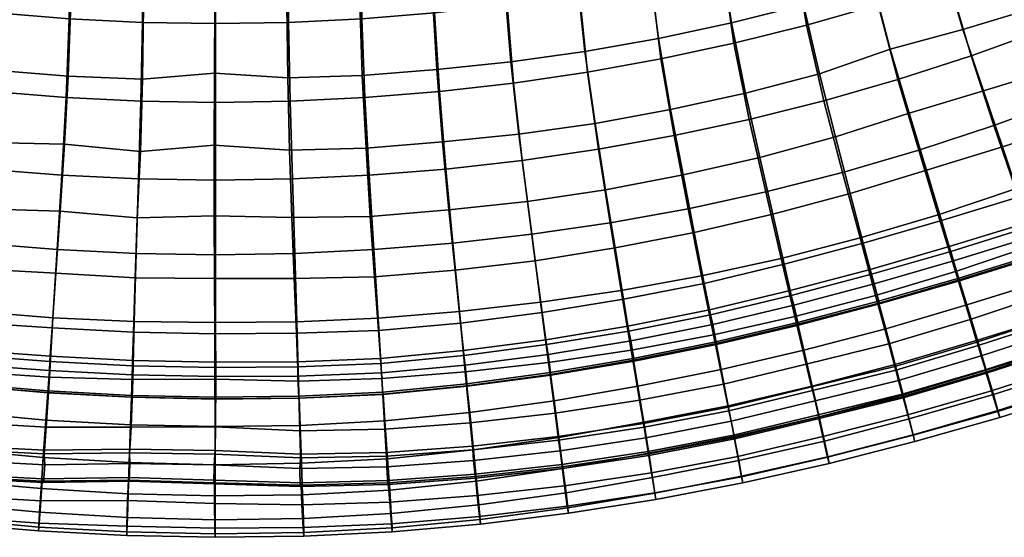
# Model space of a CAD drawing. Header units: centimetres. Extents: x -87 to 87, y -87 to 87.
# Tile 11 of 44: x -6 to 25, y -87 to -70. Entities that reach past the tile are written whole.
import ezdxf

# ---------------------------------------------------------------- set-up
doc = ezdxf.new("R2010")
doc.units = ezdxf.units.CM
doc.layers.add('Layer 01', color=18, linetype='Continuous', true_color=0x000000)

msp = doc.modelspace()

# ---------------------------------------------------------------- meshes
at = {"layer": 'Layer 01'}
mesh = msp.add_polyface(dxfattribs=at)
corners = [(32.025, -70.648, 2.619), (29.691, -71.638, 2.637), (28.826, -69.47, 2.169), (31.088, -68.502, 2.159), (28, -67.175, 2.043), (30.195, -66.234, 2.044), (27.392, -64.838, 2.033), (29.539, -63.928, 2.034), (27.144, -62.522, 2.032), (29.268, -61.644, 2.033), (31.654, -62.95, 2.037), (31.359, -60.702, 2.033), (29.353, -70.757, 25.681), (31.686, -69.805, 25.763), (30.858, -67.888, 26.762), (28.581, -68.81, 26.685), (29.406, -63.565, 28.206), (31.528, -62.606, 28.213), (31.208, -60.482, 28.641), (29.113, -61.419, 28.669), (27.254, -64.451, 28.191), (26.988, -62.286, 28.687), (27.824, -66.659, 27.528), (30.031, -65.754, 27.574), (26.534, -70.372, 2.168), (24.213, -71.204, 2.166), (23.519, -68.847, 2.043), (25.774, -68.047, 2.043), (23.011, -66.45, 2.031), (25.215, -65.679, 2.033), (27.331, -72.568, 2.628), (22.808, -64.076, 2.03), (24.99, -63.332, 2.03), (23.948, -70.361, 26.454), (26.282, -69.663, 26.656), (25.597, -67.509, 27.557), (23.33, -68.232, 27.456), (25.08, -65.279, 28.229), (22.881, -66.029, 28.28), (22.233, -73.044, 25.342), (24.61, -72.328, 25.399), (21.618, -70.997, 26.262), (26.99, -71.602, 25.578), (24.839, -63.089, 28.722), (22.67, -63.833, 28.824), (24.11, -57.17, 2.024), (26.401, -56.507, 2.024), (25.684, -58.771, 2.026), (23.45, -59.461, 2.026), (25.173, -61.036, 2.028), (22.98, -61.753, 2.027), (22.461, -55.428, 2.021), (24.849, -54.85, 2.021), (21.789, -57.773, 2.024), (28.657, -55.785, 2.026), (27.885, -58.019, 2.028), (27.338, -60.255, 2.03), (29.47, -59.41, 2.03), (31.569, -58.502, 2.03), (30.053, -57.206, 2.029), (30.876, -55.003, 2.026), (23.673, -57.625, 29.538), (23.135, -59.664, 29.393), (25.353, -58.96, 29.308), (25.943, -56.936, 29.445), (22.769, -61.716, 29.165), (24.949, -60.993, 29.074), (27.108, -60.21, 29.025), (27.547, -58.192, 29.237), (28.186, -56.183, 29.357), (24.282, -55.542, 29.606), (26.61, -54.868, 29.503), (29.711, -57.358, 29.165), (29.241, -59.36, 28.976), (31.341, -58.442, 28.922), (31.844, -56.46, 29.097), (30.399, -55.366, 29.271)]
mesh.append_faces([[corners[k] for k in face] for face in [(0, 1, 2, 3), (3, 2, 4, 5), (5, 4, 6, 7), (7, 6, 8, 9), (10, 7, 9, 11), (12, 13, 14, 15), (16, 17, 18, 19), (20, 16, 19, 21), (22, 23, 16, 20), (15, 14, 23, 22), (24, 25, 26, 27), (27, 26, 28, 29), (1, 30, 24, 2), (29, 28, 31, 32), (6, 29, 32, 8), (4, 27, 29, 6), (2, 24, 27, 4), (33, 34, 35, 36), (36, 35, 37, 38), (39, 40, 33, 41), (40, 42, 34, 33), (42, 12, 15, 34), (34, 15, 22, 35), (35, 22, 20, 37), (37, 20, 21, 43), (38, 37, 43, 44), (45, 46, 47, 48), (48, 47, 49, 50), (51, 52, 45, 53), (46, 54, 55, 47), (47, 55, 56, 49), (49, 56, 8, 32), (50, 49, 32, 31), (57, 58, 11, 9), (56, 57, 9, 8), (55, 59, 57, 56), (54, 60, 59, 55), (61, 62, 63, 64), (62, 65, 66, 63), (65, 44, 43, 66), (66, 43, 21, 67), (63, 66, 67, 68), (64, 63, 68, 69), (70, 61, 64, 71), (72, 73, 74, 75), (69, 68, 72, 76), (68, 67, 73, 72), (67, 21, 19, 73), (73, 19, 18, 74)]])
mesh = msp.add_polyface(dxfattribs=at)
corners = [(23.713, -78.122, 4.245), (21.154, -78.888, 4.241), (20.656, -77.043, 3.333), (23.159, -76.303, 3.331), (20.095, -74.945, 2.604), (22.533, -74.231, 2.612), (20.977, -78.056, 22.564), (23.515, -77.325, 22.538), (23.264, -76.487, 23.23), (20.756, -77.215, 23.272), (20.339, -75.616, 24.43), (22.782, -74.872, 24.329), (22.233, -73.044, 25.342), (19.869, -73.808, 25.542), (15.577, -78.263, 3.309), (13.004, -78.727, 3.317), (12.648, -76.558, 2.624), (15.149, -76.109, 2.612), (18.129, -77.701, 3.307), (17.632, -75.572, 2.601), (18.567, -79.559, 4.214), (13.074, -79.013, 23.385), (15.662, -78.505, 23.374), (15.343, -76.876, 24.553), (12.803, -77.366, 24.557), (18.222, -77.891, 23.332), (17.857, -76.283, 24.515), (17.445, -74.467, 25.648), (14.982, -75.027, 25.679), (12.498, -75.499, 25.69), (18.415, -78.735, 22.613), (24.213, -71.204, 2.166), (21.865, -71.964, 2.162), (21.237, -69.574, 2.045), (23.519, -68.847, 2.043), (20.782, -67.151, 2.032), (23.011, -66.45, 2.031), (19.494, -72.645, 2.155), (18.934, -70.227, 2.045), (18.531, -67.781, 2.033), (21.618, -70.997, 26.262), (23.948, -70.361, 26.454), (23.33, -68.232, 27.456), (21.051, -68.806, 27.164), (22.881, -66.029, 28.28), (20.647, -66.618, 28.068), (19.351, -71.78, 26.596), (18.845, -69.577, 27.53), (18.449, -67.324, 28.309), (17.103, -73.246, 2.161), (14.694, -73.764, 2.17), (14.273, -71.307, 2.048), (16.613, -70.805, 2.047), (12.27, -74.201, 2.178), (11.919, -71.732, 2.048), (13.97, -68.822, 2.034), (16.259, -68.338, 2.034), (11.665, -69.234, 2.033), (11.567, -66.76, 2.03), (13.852, -66.364, 2.032), (12.162, -73.377, 26.704), (14.582, -72.928, 26.683), (14.194, -70.652, 27.527), (11.838, -71.073, 27.531), (16.986, -72.403, 26.673), (16.533, -70.152, 27.522), (13.898, -68.339, 28.224), (11.594, -68.741, 28.219), (16.184, -67.853, 28.199), (13.758, -66.077, 28.785), (11.48, -66.467, 28.78), (23.56, -77.477, 22.413), (21.017, -78.209, 22.436), (21.108, -78.518, 22.67), (23.651, -77.784, 22.648), (21.275, -79.157, 22.051), (23.841, -78.42, 22.032), (21.017, -78.209, 22.436), (23.56, -77.477, 22.413)]
mesh.append_faces([[corners[k] for k in face] for face in [(0, 1, 2, 3), (3, 2, 4, 5), (6, 7, 8, 9), (10, 11, 12, 13), (9, 8, 11, 10), (14, 15, 16, 17), (18, 14, 17, 19), (2, 18, 19, 4), (1, 20, 18, 2), (21, 22, 23, 24), (22, 25, 26, 23), (25, 9, 10, 26), (26, 10, 13, 27), (23, 26, 27, 28), (24, 23, 28, 29), (30, 6, 9, 25), (31, 32, 33, 34), (34, 33, 35, 36), (5, 4, 37, 32), (32, 37, 38, 33), (33, 38, 39, 35), (40, 41, 42, 43), (43, 42, 44, 45), (13, 12, 40, 46), (47, 43, 45, 48), (46, 40, 43, 47), (49, 50, 51, 52), (50, 53, 54, 51), (52, 51, 55, 56), (51, 54, 57, 55), (4, 19, 49, 37), (19, 17, 50, 49), (17, 16, 53, 50), (55, 57, 58, 59), (38, 52, 56, 39), (37, 49, 52, 38), (60, 61, 62, 63), (61, 64, 65, 62), (63, 62, 66, 67), (62, 65, 68, 66), (29, 28, 61, 60), (28, 27, 64, 61), (27, 13, 46, 64), (64, 46, 47, 65), (65, 47, 48, 68), (67, 66, 69, 70), (71, 72, 73, 74), (75, 76, 74, 73), (77, 78, 7, 6)]])
mesh = msp.add_polyface(dxfattribs=at)
corners = [(-7.814, -79.394, 3.328), (-10.412, -79.102, 3.328), (-10.13, -76.925, 2.628), (-7.606, -77.211, 2.62), (-5.208, -79.603, 3.31), (-5.073, -77.417, 2.595), (-2.577, -78.326, 24.284), (-0.034, -78.348, 24.213), (-0.044, -76.333, 25.168), (-2.507, -76.399, 25.431), (-5.114, -78.177, 24.272), (-4.98, -76.192, 25.307), (-7.67, -78.039, 24.427), (-7.476, -76.117, 25.543), (-10.239, -77.771, 24.507), (-9.987, -75.852, 25.585), (-13, -78.727, 3.318), (-12.645, -76.56, 2.623), (-13.069, -79.038, 23.386), (-10.465, -79.457, 23.382), (-12.796, -77.372, 24.528), (-12.491, -75.488, 25.631), (-2.463, -75.156, 2.146), (-4.925, -75.035, 2.158), (-4.785, -72.544, 2.043), (-2.394, -72.661, 2.042), (-7.382, -74.836, 2.169), (-7.172, -72.351, 2.045), (-4.683, -70.021, 2.03), (-2.342, -70.134, 2.029), (-7.019, -69.833, 2.029), (0.002, -77.586, 2.533), (-2.537, -77.544, 2.557), (0.002, -75.196, 2.141), (-9.83, -74.559, 2.176), (-9.549, -72.08, 2.047), (-9.346, -69.571, 2.031), (-9.268, -67.086, 2.028), (-6.96, -67.339, 2.028), (-4.644, -67.521, 2.026), (-2.323, -67.63, 2.026), (0.001, -70.172, 2.03), (0.001, -67.666, 2.027), (0.001, -72.699, 2.042), (-7.282, -73.982, 26.65), (-4.841, -74.039, 26.408), (-4.722, -71.86, 27.6), (-7.103, -71.669, 27.549), (-2.407, -74.273, 26.607), (-2.336, -71.954, 27.539), (-4.635, -69.506, 28.305), (-6.964, -69.323, 28.272), (-2.301, -69.613, 28.326), (-9.717, -73.674, 26.543), (-0.04, -74.075, 26.02), (-0.028, -71.767, 26.949), (-0.018, -69.481, 27.854), (-0.009, -67.266, 28.683), (-2.297, -67.332, 28.98), (-4.599, -67.206, 28.857), (-6.902, -67.034, 28.854), (-9.278, -69.032, 28.128), (-9.194, -66.766, 28.752), (-9.466, -71.356, 27.38), (-12.268, -74.202, 2.175), (-11.664, -69.233, 2.033), (-11.566, -66.76, 2.03), (-11.917, -71.732, 2.048), (-12.154, -73.351, 26.635), (-11.835, -71.056, 27.495), (-11.595, -68.734, 28.218), (-11.484, -66.465, 28.804)]
mesh.append_faces([[corners[k] for k in face] for face in [(0, 1, 2, 3), (4, 0, 3, 5), (6, 7, 8, 9), (10, 6, 9, 11), (12, 10, 11, 13), (14, 12, 13, 15), (1, 16, 17, 2), (18, 19, 14, 20), (20, 14, 15, 21), (22, 23, 24, 25), (23, 26, 27, 24), (25, 24, 28, 29), (24, 27, 30, 28), (31, 32, 22, 33), (32, 5, 23, 22), (5, 3, 26, 23), (3, 2, 34, 26), (26, 34, 35, 27), (27, 35, 36, 30), (30, 36, 37, 38), (28, 30, 38, 39), (29, 28, 39, 40), (41, 29, 40, 42), (43, 25, 29, 41), (33, 22, 25, 43), (44, 45, 46, 47), (45, 48, 49, 46), (47, 46, 50, 51), (46, 49, 52, 50), (15, 13, 44, 53), (13, 11, 45, 44), (11, 9, 48, 45), (9, 8, 54, 48), (48, 54, 55, 49), (49, 55, 56, 52), (52, 56, 57, 58), (50, 52, 58, 59), (51, 50, 59, 60), (61, 51, 60, 62), (63, 47, 51, 61), (53, 44, 47, 63), (2, 17, 64, 34), (36, 65, 66, 37), (35, 67, 65, 36), (34, 64, 67, 35), (21, 15, 53, 68), (68, 53, 63, 69), (69, 63, 61, 70), (70, 61, 62, 71)]])
mesh = msp.add_polyface(dxfattribs=at)
corners = [(13.004, -78.727, 3.317), (10.417, -79.107, 3.315), (10.134, -76.926, 2.626), (12.648, -76.558, 2.624), (10.248, -77.778, 24.54), (12.803, -77.366, 24.557), (12.498, -75.499, 25.69), (9.997, -75.878, 25.651), (10.47, -79.439, 23.387), (13.074, -79.013, 23.385), (7.819, -79.401, 3.304), (5.214, -79.615, 3.288), (5.077, -77.418, 2.598), (7.609, -77.211, 2.618), (7.678, -78.083, 24.495), (7.482, -76.144, 25.559), (5.1, -78.293, 24.442), (4.962, -76.354, 25.555), (2.527, -78.342, 24.296), (2.443, -76.395, 25.395), (-0.034, -78.348, 24.213), (-0.044, -76.333, 25.168), (9.833, -74.558, 2.182), (12.27, -74.201, 2.178), (9.552, -72.08, 2.048), (11.919, -71.732, 2.048), (9.348, -69.571, 2.031), (11.665, -69.234, 2.033), (9.27, -67.086, 2.029), (11.567, -66.76, 2.03), (12.162, -73.377, 26.704), (9.724, -73.718, 26.644), (9.277, -69.063, 28.194), (11.594, -68.741, 28.219), (11.48, -66.467, 28.78), (9.19, -66.781, 28.77), (9.469, -71.401, 27.486), (11.838, -71.073, 27.531), (7.385, -74.836, 2.177), (4.928, -75.035, 2.166), (4.788, -72.544, 2.045), (7.174, -72.351, 2.048), (2.466, -75.155, 2.15), (2.396, -72.661, 2.043), (4.685, -70.021, 2.028), (7.021, -69.833, 2.029), (2.344, -70.134, 2.031), (2.54, -77.542, 2.569), (0.002, -77.586, 2.533), (0.002, -75.196, 2.141), (0.001, -72.699, 2.042), (0.001, -70.172, 2.03), (0.001, -67.666, 2.027), (2.325, -67.63, 2.026), (4.646, -67.521, 2.025), (6.962, -67.339, 2.027), (2.368, -74.227, 26.458), (4.825, -74.17, 26.581), (4.705, -71.833, 27.441), (2.317, -71.913, 27.388), (7.277, -73.96, 26.545), (7.09, -71.647, 27.437), (4.621, -69.481, 28.164), (2.288, -69.588, 28.211), (6.952, -69.309, 28.177), (-0.04, -74.075, 26.02), (6.892, -67.025, 28.776), (4.589, -67.185, 28.737), (2.289, -67.317, 28.897), (-0.018, -69.481, 27.854), (-0.009, -67.266, 28.683), (-0.028, -71.767, 26.949)]
mesh.append_faces([[corners[k] for k in face] for face in [(0, 1, 2, 3), (4, 5, 6, 7), (8, 9, 5, 4), (10, 11, 12, 13), (1, 10, 13, 2), (14, 4, 7, 15), (16, 14, 15, 17), (18, 16, 17, 19), (20, 18, 19, 21), (3, 2, 22, 23), (23, 22, 24, 25), (25, 24, 26, 27), (27, 26, 28, 29), (7, 6, 30, 31), (32, 33, 34, 35), (36, 37, 33, 32), (31, 30, 37, 36), (38, 39, 40, 41), (39, 42, 43, 40), (41, 40, 44, 45), (40, 43, 46, 44), (2, 13, 38, 22), (13, 12, 39, 38), (12, 47, 42, 39), (47, 48, 49, 42), (42, 49, 50, 43), (43, 50, 51, 46), (46, 51, 52, 53), (44, 46, 53, 54), (45, 44, 54, 55), (26, 45, 55, 28), (24, 41, 45, 26), (22, 38, 41, 24), (56, 57, 58, 59), (57, 60, 61, 58), (59, 58, 62, 63), (58, 61, 64, 62), (21, 19, 56, 65), (19, 17, 57, 56), (17, 15, 60, 57), (15, 7, 31, 60), (60, 31, 36, 61), (61, 36, 32, 64), (64, 32, 35, 66), (62, 64, 66, 67), (63, 62, 67, 68), (69, 63, 68, 70), (71, 59, 63, 69), (65, 56, 59, 71)]])
mesh = msp.add_polyface(dxfattribs=at)
corners = [(32.145, -77.608, 6.004), (29.58, -78.58, 6.047), (29.305, -77.844, 5.373), (31.842, -76.874, 5.341), (29.625, -78.591, 19.34), (32.181, -77.586, 19.35), (31.739, -76.518, 20.814), (29.212, -77.494, 20.786), (26.763, -78.8, 5.317), (26.244, -77.272, 4.258), (28.736, -76.328, 4.306), (24.181, -79.658, 5.301), (23.713, -78.122, 4.245), (25.634, -75.476, 3.34), (28.076, -74.567, 3.365), (23.159, -76.303, 3.331), (22.533, -74.231, 2.612), (24.946, -73.436, 2.621), (27.331, -72.568, 2.628), (30.5, -73.616, 3.372), (29.691, -71.638, 2.637), (31.219, -75.362, 4.297), (23.835, -78.393, 21.561), (26.39, -77.596, 21.587), (26.371, -77.541, 21.645), (23.818, -78.337, 21.619), (28.92, -76.719, 21.627), (28.9, -76.665, 21.685), (23.264, -76.487, 23.23), (25.757, -75.727, 23.262), (25.218, -74.13, 24.362), (22.782, -74.872, 24.329), (28.231, -74.894, 23.336), (27.646, -73.346, 24.482), (23.515, -77.325, 22.538), (26.034, -76.546, 22.569), (28.533, -75.694, 22.625), (31.006, -74.752, 22.675), (33.451, -73.726, 22.724), (33.101, -72.954, 23.455), (30.679, -73.968, 23.398), (31.423, -75.756, 21.665), (31.4, -75.702, 21.724), (30.053, -72.46, 24.572), (29.353, -70.757, 25.681), (26.99, -71.602, 25.578), (24.61, -72.328, 25.399), (22.233, -73.044, 25.342), (33.679, -74.335, 4.275), (32.901, -72.606, 3.351), (32.025, -70.648, 2.619), (32.432, -71.475, 24.642), (24.213, -71.204, 2.166), (26.534, -70.372, 2.168), (21.865, -71.964, 2.162), (29.623, -78.696, 6.153), (32.192, -77.724, 6.109), (32.311, -78.034, 5.985), (29.739, -79.008, 6.03), (31.427, -75.796, 22.126), (28.921, -76.756, 22.092), (31.065, -74.895, 22.543), (28.588, -75.839, 22.496), (28.692, -76.15, 22.725), (31.182, -75.206, 22.768), (26.085, -76.695, 22.443), (26.179, -77.004, 22.677), (26.39, -77.628, 22.056), (23.56, -77.477, 22.413), (23.651, -77.784, 22.648), (23.841, -78.42, 22.032), (33.903, -74.753, 22.163), (33.642, -74.177, 22.813), (33.515, -73.866, 22.592), (28.588, -75.839, 22.496), (31.065, -74.895, 22.543), (31.065, -74.895, 22.543), (33.515, -73.866, 22.592), (26.085, -76.695, 22.443), (28.588, -75.839, 22.496), (23.56, -77.477, 22.413), (26.085, -76.695, 22.443), (32.192, -77.724, 6.109), (29.623, -78.696, 6.153), (26.657, -78.385, 20.758), (24.075, -79.195, 20.736)]
mesh.append_faces([[corners[k] for k in face] for face in [(0, 1, 2, 3), (4, 5, 6, 7), (2, 8, 9, 10), (8, 11, 12, 9), (10, 9, 13, 14), (9, 12, 15, 13), (13, 15, 16, 17), (14, 13, 17, 18), (19, 14, 18, 20), (21, 10, 14, 19), (3, 2, 10, 21), (22, 23, 24, 25), (23, 26, 27, 24), (28, 29, 30, 31), (29, 32, 33, 30), (34, 35, 29, 28), (35, 36, 32, 29), (37, 38, 39, 40), (26, 41, 42, 27), (32, 40, 43, 33), (33, 43, 44, 45), (30, 33, 45, 46), (31, 30, 46, 47), (48, 21, 19, 49), (49, 19, 20, 50), (36, 37, 40, 32), (40, 39, 51, 43), (18, 17, 52, 53), (17, 16, 54, 52), (55, 56, 57, 58), (27, 42, 59, 60), (61, 62, 63, 64), (62, 65, 66, 63), (24, 27, 60, 67), (65, 68, 69, 66), (25, 24, 67, 70), (70, 67, 66, 69), (67, 60, 63, 66), (64, 63, 60, 59), (59, 71, 72, 64), (73, 61, 64, 72), (74, 75, 37, 36), (76, 77, 38, 37), (78, 79, 36, 35), (80, 81, 35, 34), (82, 83, 1, 0), (7, 6, 41, 26), (84, 7, 26, 23), (85, 84, 23, 22)]])
mesh = msp.add_polyface(dxfattribs=at)
corners = [(-0.013, -83.862, 6.121), (-2.744, -83.819, 6.124), (-2.705, -83.113, 5.416), (0.003, -83.106, 5.463), (-5.477, -83.854, 5.966), (-5.424, -83.115, 5.283), (-2.842, -86.58, 11.873), (-5.67, -86.438, 11.854), (-5.649, -86.192, 9.744), (-2.836, -86.286, 9.8), (-5.596, -85.478, 7.92), (-2.815, -85.467, 8.061), (-0.005, -86.536, 14.04), (-2.838, -86.471, 14.029), (-0.008, -86.644, 11.87), (-0.017, -86.349, 9.777), (-0.029, -85.556, 8.008), (-5.635, -85.832, 16.057), (-2.823, -86.011, 16.076), (-2.798, -85.254, 17.917), (-5.585, -85.075, 17.897), (-2.764, -84.246, 19.522), (-5.517, -84.084, 19.516), (-5.665, -86.318, 14.02), (-0.005, -86.078, 16.092), (-0.005, -85.318, 17.933), (-0.006, -84.316, 19.54), (-0.009, -83.094, 20.915), (-2.723, -83.039, 20.91), (-5.434, -82.893, 20.922), (-0.027, -84.892, 7.187), (-2.79, -84.809, 7.232), (-2.787, -84.727, 7.13), (-0.027, -84.811, 7.086), (-2.694, -82.154, 21.664), (-0.012, -82.21, 21.669), (-0.012, -82.148, 21.722), (-2.692, -82.092, 21.716), (-5.323, -81.514, 4.228), (-2.651, -81.588, 4.269), (-5.208, -79.603, 3.31), (-2.601, -79.723, 3.276), (-5.55, -84.846, 7.067), (-5.544, -84.768, 6.962), (-5.073, -77.417, 2.595), (-2.537, -77.544, 2.557), (0.005, -79.755, 3.257), (0.002, -77.586, 2.533), (0.009, -81.573, 4.316), (-2.657, -80.978, 22.564), (-0.017, -81.03, 22.565), (-0.022, -80.115, 23.194), (-2.629, -80.066, 23.201), (-5.374, -82.009, 21.684), (-5.37, -81.947, 21.737), (-5.233, -79.93, 23.229), (-2.577, -78.326, 24.284), (-5.114, -78.177, 24.272), (-5.294, -80.838, 22.59), (-0.034, -78.348, 24.213), (-0.018, -82.202, 22.161), (-2.694, -82.146, 22.155), (-0.016, -81.196, 22.451), (-2.662, -81.143, 22.449), (-2.672, -81.432, 22.71), (-0.022, -81.486, 22.713), (-5.305, -81.003, 22.474), (-5.319, -81.297, 22.731), (-5.368, -82.006, 22.172), (-0.053, -84.926, 6.713), (-2.769, -84.848, 6.761), (-2.739, -84.274, 6.124), (-0.043, -84.319, 6.109), (-5.514, -84.89, 6.597), (-5.47, -84.316, 5.965), (-2.75, -83.931, 6.236), (-0.016, -83.981, 6.225), (-5.486, -83.97, 6.074), (-5.305, -81.003, 22.474), (-2.662, -81.143, 22.449), (-2.662, -81.143, 22.449), (-0.016, -81.196, 22.451), (-2.75, -83.931, 6.236), (-5.486, -83.97, 6.074), (-0.016, -83.981, 6.225), (-2.75, -83.931, 6.236)]
mesh.append_faces([[corners[k] for k in face] for face in [(0, 1, 2, 3), (1, 4, 5, 2), (6, 7, 8, 9), (9, 8, 10, 11), (12, 13, 6, 14), (15, 9, 11, 16), (14, 6, 9, 15), (17, 18, 19, 20), (20, 19, 21, 22), (23, 13, 18, 17), (13, 12, 24, 18), (18, 24, 25, 19), (19, 25, 26, 21), (21, 26, 27, 28), (22, 21, 28, 29), (30, 31, 32, 33), (34, 35, 36, 37), (2, 5, 38, 39), (39, 38, 40, 41), (31, 42, 43, 32), (41, 40, 44, 45), (46, 41, 45, 47), (48, 39, 41, 46), (3, 2, 39, 48), (49, 50, 51, 52), (53, 34, 37, 54), (55, 52, 56, 57), (58, 49, 52, 55), (52, 51, 59, 56), (37, 36, 60, 61), (62, 63, 64, 65), (63, 66, 67, 64), (54, 37, 61, 68), (69, 70, 71, 72), (70, 73, 74, 71), (68, 61, 64, 67), (65, 64, 61, 60), (33, 32, 70, 69), (75, 76, 72, 71), (32, 43, 73, 70), (77, 75, 71, 74), (78, 79, 49, 58), (80, 81, 50, 49), (82, 83, 4, 1), (84, 85, 1, 0), (29, 28, 34, 53), (28, 27, 35, 34), (11, 10, 42, 31), (16, 11, 31, 30)]])
mesh = msp.add_polyface(dxfattribs=at)
corners = [(5.639, -86.21, 9.71), (2.81, -86.33, 9.737), (2.772, -85.599, 7.905), (5.583, -85.514, 7.851), (2.829, -86.491, 14.047), (-0.005, -86.536, 14.04), (-0.008, -86.644, 11.87), (2.829, -86.611, 11.863), (-0.017, -86.349, 9.777), (-0.029, -85.556, 8.008), (5.474, -83.921, 5.867), (2.72, -83.977, 5.944), (2.703, -83.226, 5.27), (5.427, -83.174, 5.19), (2.749, -84.971, 7.043), (-0.027, -84.892, 7.187), (-0.027, -84.811, 7.086), (2.746, -84.894, 6.936), (2.817, -86.042, 16.109), (5.635, -85.885, 16.111), (5.586, -85.133, 17.96), (2.791, -85.278, 17.95), (5.517, -84.128, 19.569), (2.755, -84.271, 19.556), (-0.005, -86.078, 16.092), (5.66, -86.336, 14.046), (5.432, -82.914, 20.958), (2.71, -83.056, 20.938), (-0.006, -84.316, 19.54), (-0.009, -83.094, 20.915), (-0.005, -85.318, 17.933), (2.662, -81.634, 4.202), (5.331, -81.551, 4.164), (2.606, -79.731, 3.275), (5.214, -79.615, 3.288), (-0.013, -83.862, 6.121), (0.003, -83.106, 5.463), (5.539, -84.902, 6.976), (5.534, -84.827, 6.868), (0.009, -81.573, 4.316), (0.005, -79.755, 3.257), (0.002, -77.586, 2.533), (2.54, -77.542, 2.569), (5.077, -77.418, 2.598), (2.678, -82.184, 21.702), (5.371, -82.055, 21.742), (5.367, -81.995, 21.797), (2.675, -82.123, 21.756), (2.598, -80.1, 23.245), (5.225, -80.018, 23.34), (5.1, -78.293, 24.442), (2.527, -78.342, 24.296), (-0.017, -81.03, 22.565), (2.633, -81.013, 22.609), (-0.022, -80.115, 23.194), (5.289, -80.909, 22.678), (-0.034, -78.348, 24.213), (-0.012, -82.21, 21.669), (-0.012, -82.148, 21.722), (2.639, -81.179, 22.494), (-0.016, -81.196, 22.451), (-0.022, -81.486, 22.713), (2.639, -81.473, 22.751), (2.667, -82.181, 22.19), (-0.018, -82.202, 22.161), (5.301, -81.071, 22.558), (5.318, -81.372, 22.809), (5.368, -82.061, 22.225), (5.528, -84.951, 6.505), (2.716, -85.013, 6.568), (2.7, -84.437, 5.938), (5.49, -84.386, 5.867), (-0.053, -84.926, 6.713), (-0.043, -84.319, 6.109), (2.723, -84.095, 6.05), (5.482, -84.039, 5.974), (-0.016, -83.981, 6.225), (2.639, -81.179, 22.494), (5.301, -81.071, 22.558), (-0.016, -81.196, 22.451), (2.639, -81.179, 22.494), (2.723, -84.095, 6.05), (-0.016, -83.981, 6.225), (5.482, -84.039, 5.974), (2.723, -84.095, 6.05)]
mesh.append_faces([[corners[k] for k in face] for face in [(0, 1, 2, 3), (4, 5, 6, 7), (7, 6, 8, 1), (1, 8, 9, 2), (10, 11, 12, 13), (14, 15, 16, 17), (18, 19, 20, 21), (21, 20, 22, 23), (5, 4, 18, 24), (4, 25, 19, 18), (23, 22, 26, 27), (28, 23, 27, 29), (30, 21, 23, 28), (24, 18, 21, 30), (13, 12, 31, 32), (32, 31, 33, 34), (11, 35, 36, 12), (37, 14, 17, 38), (12, 36, 39, 31), (31, 39, 40, 33), (33, 40, 41, 42), (34, 33, 42, 43), (44, 45, 46, 47), (48, 49, 50, 51), (52, 53, 48, 54), (53, 55, 49, 48), (54, 48, 51, 56), (57, 44, 47, 58), (59, 60, 61, 62), (58, 47, 63, 64), (65, 59, 62, 66), (47, 46, 67, 63), (68, 69, 70, 71), (69, 72, 73, 70), (63, 67, 66, 62), (64, 63, 62, 61), (38, 17, 69, 68), (74, 75, 71, 70), (17, 16, 72, 69), (76, 74, 70, 73), (77, 78, 55, 53), (79, 80, 53, 52), (81, 82, 35, 11), (83, 84, 11, 10), (29, 27, 44, 57), (27, 26, 45, 44), (3, 2, 14, 37), (2, 9, 15, 14)]])
mesh = msp.add_polyface(dxfattribs=at)
corners = [(29.58, -78.58, 6.047), (27.011, -79.533, 5.992), (26.763, -78.8, 5.317), (29.305, -77.844, 5.373), (30.5, -81.004, 11.833), (27.83, -81.947, 11.838), (27.761, -81.755, 9.733), (30.426, -80.826, 9.727), (25.133, -82.803, 11.839), (25.071, -82.612, 9.737), (27.535, -81.087, 7.918), (30.174, -80.164, 7.929), (24.872, -81.947, 7.919), (33.053, -79.744, 13.949), (30.424, -80.774, 13.952), (33.132, -79.962, 11.826), (27.763, -81.718, 13.952), (25.073, -82.578, 13.951), (22.36, -83.363, 13.958), (22.406, -83.568, 11.84), (22.352, -83.374, 9.742), (22.181, -82.72, 7.908), (24.401, -80.384, 5.984), (24.181, -79.658, 5.301), (33.055, -79.794, 9.716), (32.785, -79.157, 7.898), (24.69, -81.344, 7.077), (22.025, -82.129, 7.051), (22.006, -82.057, 6.945), (24.668, -81.27, 6.974), (24.928, -82.064, 15.926), (27.603, -81.213, 15.934), (27.355, -80.46, 17.725), (24.701, -81.287, 17.705), (30.247, -80.272, 15.936), (29.974, -79.528, 17.731), (27.036, -79.507, 19.326), (24.414, -80.322, 19.302), (29.625, -78.591, 19.34), (22.233, -82.849, 15.938), (32.857, -79.242, 15.934), (32.558, -78.504, 17.731), (32.181, -77.586, 19.35), (29.212, -77.494, 20.786), (26.657, -78.385, 20.758), (24.075, -79.195, 20.736), (22.034, -82.074, 17.722), (21.778, -81.098, 19.318), (29.943, -79.55, 7.113), (27.334, -80.491, 7.077), (27.309, -80.418, 6.974), (29.915, -79.475, 7.012), (32.539, -78.563, 7.069), (32.509, -78.489, 6.967), (24.435, -80.499, 6.092), (27.05, -79.649, 6.099), (27.164, -79.966, 5.981), (24.54, -80.825, 5.979), (24.708, -81.382, 6.604), (27.351, -80.524, 6.599), (29.623, -78.696, 6.153), (29.739, -79.008, 6.03), (29.952, -79.577, 6.632), (32.542, -78.593, 6.587), (32.311, -78.034, 5.985), (22.038, -82.172, 6.578), (21.89, -81.619, 5.946), (21.8, -81.287, 6.057), (27.05, -79.649, 6.099), (24.435, -80.499, 6.092), (29.623, -78.696, 6.153), (27.05, -79.649, 6.099)]
mesh.append_faces([[corners[k] for k in face] for face in [(0, 1, 2, 3), (4, 5, 6, 7), (5, 8, 9, 6), (7, 6, 10, 11), (6, 9, 12, 10), (13, 14, 4, 15), (14, 16, 5, 4), (16, 17, 8, 5), (17, 18, 19, 8), (8, 19, 20, 9), (9, 20, 21, 12), (1, 22, 23, 2), (24, 7, 11, 25), (15, 4, 7, 24), (26, 27, 28, 29), (30, 31, 32, 33), (31, 34, 35, 32), (33, 32, 36, 37), (32, 35, 38, 36), (18, 17, 30, 39), (17, 16, 31, 30), (16, 14, 34, 31), (14, 13, 40, 34), (34, 40, 41, 35), (35, 41, 42, 38), (36, 38, 43, 44), (37, 36, 44, 45), (46, 33, 37, 47), (39, 30, 33, 46), (48, 49, 50, 51), (49, 26, 29, 50), (52, 48, 51, 53), (54, 55, 56, 57), (50, 29, 58, 59), (55, 60, 61, 56), (51, 50, 59, 62), (53, 51, 62, 63), (63, 62, 61, 64), (62, 59, 56, 61), (59, 58, 57, 56), (58, 65, 66, 57), (29, 28, 65, 58), (67, 54, 57, 66), (68, 69, 22, 1), (70, 71, 1, 0), (25, 11, 48, 52), (10, 12, 26, 49), (11, 10, 49, 48), (12, 21, 27, 26)]])
mesh = msp.add_polyface(dxfattribs=at)
corners = [(-5.67, -86.438, 11.854), (-8.493, -86.198, 11.839), (-8.466, -85.987, 9.709), (-5.649, -86.192, 9.744), (-8.392, -85.314, 7.851), (-5.596, -85.478, 7.92), (-2.838, -86.471, 14.029), (-5.665, -86.318, 14.02), (-2.842, -86.58, 11.873), (-8.484, -86.053, 14.002), (-11.292, -85.693, 13.983), (-11.309, -85.862, 11.828), (-11.277, -85.657, 9.701), (-11.185, -84.996, 7.84), (-5.477, -83.854, 5.966), (-8.226, -83.707, 5.888), (-8.151, -82.953, 5.22), (-5.424, -83.115, 5.283), (-8.327, -84.697, 6.985), (-11.104, -84.387, 6.973), (-11.094, -84.311, 6.866), (-8.319, -84.621, 6.878), (-8.44, -85.577, 16.043), (-5.635, -85.832, 16.057), (-5.585, -85.075, 17.897), (-8.368, -84.838, 17.899), (-5.517, -84.084, 19.516), (-8.266, -83.829, 19.511), (-11.234, -85.219, 16.021), (-5.434, -82.893, 20.922), (-8.144, -82.636, 20.928), (-11.002, -83.452, 19.473), (-10.845, -82.285, 20.916), (-11.134, -84.451, 17.854), (-7.996, -81.324, 4.209), (-5.323, -81.514, 4.228), (-7.814, -79.394, 3.328), (-5.208, -79.603, 3.31), (-10.973, -83.403, 5.874), (-10.874, -82.654, 5.206), (-5.55, -84.846, 7.067), (-5.544, -84.768, 6.962), (-10.661, -81.028, 4.2), (-10.412, -79.102, 3.328), (-8.055, -81.778, 21.72), (-5.374, -82.009, 21.684), (-5.37, -81.947, 21.737), (-8.049, -81.718, 21.775), (-7.846, -79.757, 23.326), (-5.233, -79.93, 23.229), (-5.114, -78.177, 24.272), (-7.67, -78.039, 24.427), (-10.582, -80.327, 22.697), (-7.938, -80.641, 22.661), (-10.465, -79.457, 23.382), (-5.294, -80.838, 22.59), (-10.239, -77.771, 24.507), (-10.732, -81.442, 21.731), (-10.724, -81.383, 21.788), (-7.954, -80.801, 22.541), (-10.603, -80.485, 22.573), (-10.647, -80.795, 22.814), (-7.979, -81.104, 22.79), (-8.051, -81.787, 22.202), (-10.737, -81.46, 22.207), (-5.305, -81.003, 22.474), (-5.319, -81.297, 22.731), (-5.368, -82.006, 22.172), (-5.514, -84.89, 6.597), (-8.317, -84.742, 6.512), (-8.258, -84.169, 5.883), (-5.47, -84.316, 5.965), (-11.111, -84.431, 6.5), (-11.035, -83.863, 5.869), (-8.238, -83.825, 5.993), (-5.486, -83.97, 6.074), (-10.989, -83.521, 5.979), (-7.954, -80.801, 22.541), (-5.305, -81.003, 22.474), (-10.603, -80.485, 22.573), (-7.954, -80.801, 22.541), (-8.238, -83.825, 5.993), (-10.989, -83.521, 5.979), (-5.486, -83.97, 6.074), (-8.238, -83.825, 5.993)]
mesh.append_faces([[corners[k] for k in face] for face in [(0, 1, 2, 3), (3, 2, 4, 5), (6, 7, 0, 8), (7, 9, 1, 0), (9, 10, 11, 1), (1, 11, 12, 2), (2, 12, 13, 4), (14, 15, 16, 17), (18, 19, 20, 21), (22, 23, 24, 25), (25, 24, 26, 27), (10, 9, 22, 28), (9, 7, 23, 22), (27, 26, 29, 30), (31, 27, 30, 32), (33, 25, 27, 31), (28, 22, 25, 33), (17, 16, 34, 35), (35, 34, 36, 37), (15, 38, 39, 16), (40, 18, 21, 41), (16, 39, 42, 34), (34, 42, 43, 36), (44, 45, 46, 47), (48, 49, 50, 51), (52, 53, 48, 54), (53, 55, 49, 48), (54, 48, 51, 56), (57, 44, 47, 58), (59, 60, 61, 62), (58, 47, 63, 64), (65, 59, 62, 66), (47, 46, 67, 63), (68, 69, 70, 71), (69, 72, 73, 70), (63, 67, 66, 62), (64, 63, 62, 61), (41, 21, 69, 68), (74, 75, 71, 70), (21, 20, 72, 69), (76, 74, 70, 73), (77, 78, 55, 53), (79, 80, 53, 52), (81, 82, 38, 15), (83, 84, 15, 14), (32, 30, 44, 57), (30, 29, 45, 44), (5, 4, 18, 40), (4, 13, 19, 18)]])
mesh = msp.add_polyface(dxfattribs=at)
corners = [(10.979, -83.409, 5.858), (8.231, -83.719, 5.853), (8.158, -82.97, 5.181), (10.88, -82.659, 5.188), (5.474, -83.921, 5.867), (5.427, -83.174, 5.19), (8.492, -86.225, 11.85), (5.664, -86.472, 11.855), (5.639, -86.21, 9.71), (8.462, -85.978, 9.704), (2.829, -86.611, 11.863), (2.81, -86.33, 9.737), (5.583, -85.514, 7.851), (8.389, -85.306, 7.834), (8.483, -86.072, 14.034), (5.66, -86.336, 14.046), (2.829, -86.491, 14.047), (11.275, -85.647, 9.703), (11.187, -84.992, 7.833), (11.308, -85.867, 11.844), (5.635, -85.885, 16.111), (8.442, -85.607, 16.087), (8.369, -84.845, 17.923), (5.586, -85.133, 17.96), (8.269, -83.843, 19.532), (5.517, -84.128, 19.569), (11.292, -85.702, 14.013), (11.233, -85.214, 16.045), (11.134, -84.439, 17.863), (11.004, -83.445, 19.474), (10.848, -82.271, 20.901), (8.146, -82.645, 20.939), (5.432, -82.914, 20.958), (11.108, -84.388, 6.96), (8.328, -84.699, 6.959), (8.32, -84.624, 6.851), (11.098, -84.313, 6.853), (8.059, -81.788, 21.74), (10.735, -81.423, 21.717), (10.727, -81.363, 21.774), (8.053, -81.728, 21.796), (5.331, -81.551, 4.164), (8.003, -81.338, 4.171), (5.214, -79.615, 3.288), (7.819, -79.401, 3.304), (5.539, -84.902, 6.976), (5.534, -84.827, 6.868), (10.668, -81.034, 4.181), (10.417, -79.107, 3.315), (7.943, -80.659, 22.695), (10.586, -80.31, 22.688), (10.47, -79.439, 23.387), (7.853, -79.78, 23.377), (5.371, -82.055, 21.742), (5.367, -81.995, 21.797), (5.225, -80.018, 23.34), (7.678, -78.083, 24.495), (5.1, -78.293, 24.442), (5.289, -80.909, 22.678), (10.248, -77.778, 24.54), (10.748, -81.443, 22.19), (8.067, -81.801, 22.218), (10.607, -80.467, 22.562), (7.959, -80.818, 22.571), (7.997, -81.126, 22.816), (10.659, -80.78, 22.801), (5.301, -81.071, 22.558), (5.318, -81.372, 22.809), (5.368, -82.061, 22.225), (11.115, -84.435, 6.489), (8.329, -84.748, 6.488), (8.273, -84.184, 5.853), (11.041, -83.871, 5.856), (5.528, -84.951, 6.505), (5.49, -84.386, 5.867), (8.242, -83.838, 5.959), (10.995, -83.527, 5.963), (5.482, -84.039, 5.974), (5.301, -81.071, 22.558), (7.959, -80.818, 22.571), (7.959, -80.818, 22.571), (10.607, -80.467, 22.562), (8.242, -83.838, 5.959), (5.482, -84.039, 5.974), (10.995, -83.527, 5.963), (8.242, -83.838, 5.959)]
mesh.append_faces([[corners[k] for k in face] for face in [(0, 1, 2, 3), (1, 4, 5, 2), (6, 7, 8, 9), (7, 10, 11, 8), (9, 8, 12, 13), (14, 15, 7, 6), (15, 16, 10, 7), (17, 9, 13, 18), (19, 6, 9, 17), (20, 21, 22, 23), (23, 22, 24, 25), (15, 14, 21, 20), (14, 26, 27, 21), (21, 27, 28, 22), (22, 28, 29, 24), (24, 29, 30, 31), (25, 24, 31, 32), (33, 34, 35, 36), (37, 38, 39, 40), (2, 5, 41, 42), (42, 41, 43, 44), (34, 45, 46, 35), (47, 42, 44, 48), (3, 2, 42, 47), (49, 50, 51, 52), (53, 37, 40, 54), (55, 52, 56, 57), (58, 49, 52, 55), (52, 51, 59, 56), (40, 39, 60, 61), (62, 63, 64, 65), (63, 66, 67, 64), (54, 40, 61, 68), (69, 70, 71, 72), (70, 73, 74, 71), (68, 61, 64, 67), (65, 64, 61, 60), (36, 35, 70, 69), (75, 76, 72, 71), (35, 46, 73, 70), (77, 75, 71, 74), (78, 79, 49, 58), (80, 81, 50, 49), (82, 83, 4, 1), (84, 85, 1, 0), (32, 31, 37, 53), (31, 30, 38, 37), (13, 12, 45, 34), (18, 13, 34, 33)]])
mesh = msp.add_polyface(dxfattribs=at)
corners = [(16.897, -84.9, 11.845), (14.111, -85.43, 11.845), (14.074, -85.22, 9.711), (16.858, -84.705, 9.718), (13.97, -84.573, 7.843), (16.734, -84.056, 7.863), (16.861, -84.687, 13.981), (14.084, -85.232, 13.994), (11.292, -85.702, 14.013), (11.308, -85.867, 11.844), (11.275, -85.647, 9.703), (11.187, -84.992, 7.833), (16.425, -82.472, 5.906), (13.713, -82.996, 5.87), (13.589, -82.251, 5.2), (16.277, -81.734, 5.231), (8.483, -86.072, 14.034), (8.492, -86.225, 11.85), (13.873, -83.971, 6.973), (11.108, -84.388, 6.96), (11.098, -84.313, 6.853), (13.861, -83.896, 6.865), (14.008, -84.729, 16.005), (16.77, -84.183, 15.984), (16.624, -83.413, 17.789), (13.883, -83.945, 17.808), (16.433, -82.427, 19.393), (13.723, -82.956, 19.417), (11.233, -85.214, 16.045), (16.203, -81.259, 20.825), (13.532, -81.795, 20.855), (11.004, -83.445, 19.474), (10.848, -82.271, 20.901), (11.134, -84.439, 17.863), (13.32, -80.639, 4.19), (15.956, -80.152, 4.197), (18.567, -79.559, 4.214), (15.577, -78.263, 3.309), (18.129, -77.701, 3.307), (13.004, -78.727, 3.317), (10.979, -83.409, 5.858), (10.88, -82.659, 5.188), (16.617, -83.447, 7.005), (16.602, -83.372, 6.9), (10.668, -81.034, 4.181), (10.417, -79.107, 3.315), (13.396, -80.968, 21.686), (16.041, -80.434, 21.661), (16.03, -80.377, 21.719), (13.386, -80.91, 21.744), (10.586, -80.31, 22.688), (13.216, -79.874, 22.674), (13.074, -79.013, 23.385), (10.47, -79.439, 23.387), (15.829, -79.353, 22.656), (15.662, -78.505, 23.374), (18.415, -78.735, 22.613), (18.222, -77.891, 23.332), (10.735, -81.423, 21.717), (10.727, -81.363, 21.774), (16.641, -83.487, 6.533), (13.887, -84.016, 6.501), (13.795, -83.454, 5.868), (16.53, -82.923, 5.903), (11.115, -84.435, 6.489), (11.041, -83.871, 5.856), (13.412, -80.994, 22.156), (16.06, -80.462, 22.128), (15.935, -79.822, 22.757), (13.305, -80.347, 22.78), (10.748, -81.443, 22.19), (10.659, -80.78, 22.801), (13.733, -83.113, 5.976), (16.448, -82.588, 6.013), (10.995, -83.527, 5.963), (15.859, -79.506, 22.525), (13.242, -80.03, 22.546), (10.607, -80.467, 22.562), (13.242, -80.03, 22.546), (15.859, -79.506, 22.525), (10.607, -80.467, 22.562), (13.242, -80.03, 22.546), (13.733, -83.113, 5.976), (10.995, -83.527, 5.963), (16.448, -82.588, 6.013), (13.733, -83.113, 5.976)]
mesh.append_faces([[corners[k] for k in face] for face in [(0, 1, 2, 3), (3, 2, 4, 5), (6, 7, 1, 0), (7, 8, 9, 1), (1, 9, 10, 2), (2, 10, 11, 4), (12, 13, 14, 15), (8, 16, 17, 9), (18, 19, 20, 21), (22, 23, 24, 25), (25, 24, 26, 27), (8, 7, 22, 28), (7, 6, 23, 22), (27, 26, 29, 30), (31, 27, 30, 32), (33, 25, 27, 31), (28, 22, 25, 33), (15, 14, 34, 35), (36, 35, 37, 38), (35, 34, 39, 37), (13, 40, 41, 14), (42, 18, 21, 43), (14, 41, 44, 34), (34, 44, 45, 39), (46, 47, 48, 49), (50, 51, 52, 53), (51, 54, 55, 52), (54, 56, 57, 55), (58, 46, 49, 59), (60, 61, 62, 63), (61, 64, 65, 62), (66, 67, 68, 69), (70, 66, 69, 71), (43, 21, 61, 60), (72, 73, 63, 62), (21, 20, 64, 61), (74, 72, 62, 65), (49, 48, 67, 66), (75, 76, 69, 68), (59, 49, 66, 70), (76, 77, 71, 69), (78, 79, 54, 51), (80, 81, 51, 50), (82, 83, 40, 13), (84, 85, 13, 12), (32, 30, 46, 58), (30, 29, 47, 46), (5, 4, 18, 42), (4, 11, 19, 18)]])
mesh = msp.add_polyface(dxfattribs=at)
corners = [(21.77, -81.172, 5.951), (19.1, -81.821, 5.983), (18.93, -81.093, 5.299), (21.574, -80.443, 5.279), (16.425, -82.472, 5.906), (16.277, -81.734, 5.231), (19.663, -84.276, 11.846), (16.897, -84.9, 11.845), (16.858, -84.705, 9.718), (19.615, -84.076, 9.74), (16.734, -84.056, 7.863), (19.467, -83.414, 7.913), (22.36, -83.363, 13.958), (19.621, -84.064, 13.97), (22.406, -83.568, 11.84), (16.861, -84.687, 13.981), (22.352, -83.374, 9.742), (22.181, -82.72, 7.908), (16.77, -84.183, 15.984), (19.513, -83.556, 15.961), (19.342, -82.785, 17.755), (16.624, -83.413, 17.789), (19.119, -81.802, 19.355), (16.433, -82.427, 19.393), (22.233, -82.849, 15.938), (22.034, -82.074, 17.722), (21.778, -81.098, 19.318), (21.477, -79.955, 20.752), (18.852, -80.641, 20.786), (16.203, -81.259, 20.825), (24.414, -80.322, 19.302), (24.075, -79.195, 20.736), (24.401, -80.384, 5.984), (24.181, -79.658, 5.301), (22.025, -82.129, 7.051), (19.326, -82.796, 7.077), (19.309, -82.72, 6.974), (22.006, -82.057, 6.945), (21.154, -78.888, 4.241), (23.713, -78.122, 4.245), (18.662, -79.812, 21.621), (21.26, -79.132, 21.581), (21.245, -79.075, 21.639), (18.649, -79.754, 21.679), (15.956, -80.152, 4.197), (18.567, -79.559, 4.214), (16.617, -83.447, 7.005), (16.602, -83.372, 6.9), (16.041, -80.434, 21.661), (16.03, -80.377, 21.719), (23.835, -78.393, 21.561), (23.818, -78.337, 21.619), (23.841, -78.42, 22.032), (21.275, -79.157, 22.051), (22.038, -82.172, 6.578), (19.343, -82.835, 6.607), (19.212, -82.268, 5.98), (21.89, -81.619, 5.946), (16.641, -83.487, 6.533), (16.53, -82.923, 5.903), (16.06, -80.462, 22.128), (18.682, -79.838, 22.089), (18.537, -79.2, 22.715), (15.935, -79.822, 22.757), (21.108, -78.518, 22.67), (19.127, -81.935, 6.091), (21.8, -81.287, 6.057), (16.448, -82.588, 6.013), (18.45, -78.887, 22.483), (15.859, -79.506, 22.525), (21.017, -78.209, 22.436), (18.45, -78.887, 22.483), (21.017, -78.209, 22.436), (20.977, -78.056, 22.564), (18.415, -78.735, 22.613), (15.859, -79.506, 22.525), (18.45, -78.887, 22.483), (15.829, -79.353, 22.656), (24.435, -80.499, 6.092), (21.8, -81.287, 6.057), (19.127, -81.935, 6.091), (16.448, -82.588, 6.013), (21.8, -81.287, 6.057), (19.127, -81.935, 6.091)]
mesh.append_faces([[corners[k] for k in face] for face in [(0, 1, 2, 3), (1, 4, 5, 2), (6, 7, 8, 9), (9, 8, 10, 11), (12, 13, 6, 14), (13, 15, 7, 6), (16, 9, 11, 17), (14, 6, 9, 16), (18, 19, 20, 21), (21, 20, 22, 23), (15, 13, 19, 18), (13, 12, 24, 19), (19, 24, 25, 20), (20, 25, 26, 22), (22, 26, 27, 28), (23, 22, 28, 29), (26, 30, 31, 27), (32, 0, 3, 33), (34, 35, 36, 37), (33, 3, 38, 39), (40, 41, 42, 43), (2, 5, 44, 45), (35, 46, 47, 36), (3, 2, 45, 38), (48, 40, 43, 49), (41, 50, 51, 42), (42, 51, 52, 53), (54, 55, 56, 57), (55, 58, 59, 56), (60, 61, 62, 63), (64, 62, 61, 53), (37, 36, 55, 54), (65, 66, 57, 56), (36, 47, 58, 55), (67, 65, 56, 59), (49, 43, 61, 60), (68, 69, 63, 62), (70, 68, 62, 64), (43, 42, 53, 61), (71, 72, 73, 74), (75, 76, 74, 77), (78, 79, 0, 32), (80, 81, 4, 1), (82, 83, 1, 0), (27, 31, 50, 41), (29, 28, 40, 48), (28, 27, 41, 40), (11, 10, 46, 35), (17, 11, 35, 34)]])

doc.saveas('drawing.dxf')
